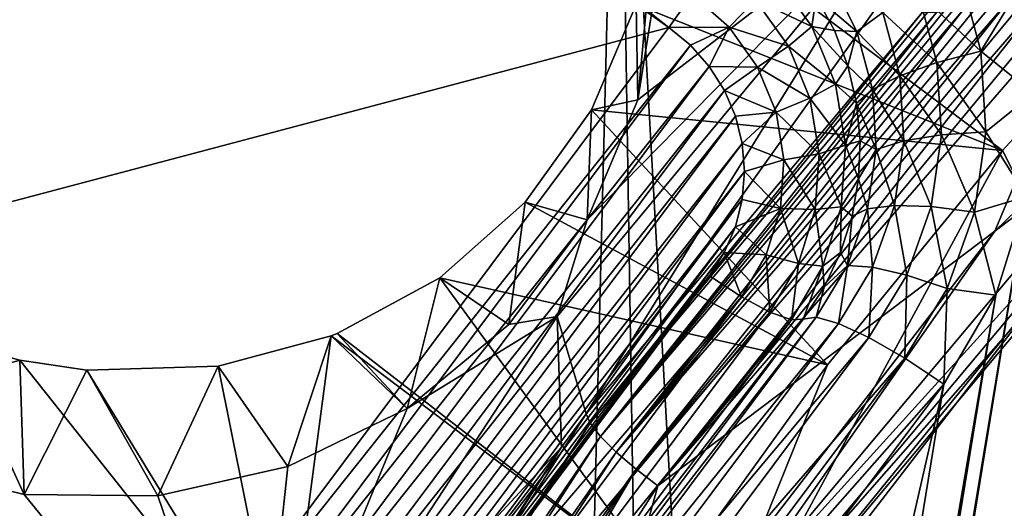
# Model space of a CAD drawing. Header units: metres. Extents: x -25 to 70, y -236 to 25.
# Tile 78 of 256: x -7.857 to -6.191, y -214.802 to -213.976. Entities that reach past the tile are written whole.
import ezdxf

# ---------------------------------------------------------------- set-up
doc = ezdxf.new("R2010")
doc.units = ezdxf.units.M
doc.layers.add('solid_10481002', color=7, linetype='CONTINUOUS')

msp = doc.modelspace()

# ---------------------------------------------------------------- linework, layer by layer
at = {"layer": 'solid_10481002'}
for points in [[(-8.192473, -233.462189, 242.463654), (-7.368227, -233.935593, 242.581665), (-8.077446, -212.536407, 326.685394)], [(-7.368227, -233.935593, 242.581665), (-6.843808, -213.207275, 326.852631), (-8.077446, -212.536407, 326.685394)], [(-4.147474, -212.691605, 228.419678), (-6.153654, -224.981873, 231.483994), (-6.205428, -224.815048, 231.442398)], [(-4.249846, -212.834747, 228.455368), (-4.147474, -212.691605, 228.419678), (-6.205428, -224.815048, 231.442398)], [(-4.249846, -212.834747, 228.455368), (-6.205428, -224.815048, 231.442398), (-6.293514, -224.664597, 231.404892)], [(-4.381536, -212.951416, 228.484467), (-4.249846, -212.834747, 228.455368), (-6.293514, -224.664597, 231.404892)], [(-4.381536, -212.951416, 228.484467), (-6.293514, -224.664597, 231.404892), (-6.881299, -223.879608, 231.209167)], [(-5.190552, -213.521744, 228.626663), (-4.381536, -212.951416, 228.484467), (-6.881299, -223.879608, 231.209167)], [(-7.770711, -213.192093, 228.14418), (-6.758454, -213.989029, 228.330917), (-7.810176, -213.247604, 228.146057)], [(-7.770711, -213.192093, 228.14418), (-6.718989, -213.933517, 228.329041), (-6.758454, -213.989029, 228.330917)], [(-7.896073, -213.205032, 228.135452), (-7.85115, -213.22319, 228.139984), (-8.830771, -214.453323, 228.446686)], [(-7.368227, -233.935593, 242.581665), (-6.514985, -234.358047, 242.686981), (-6.843808, -213.207275, 326.852631)], [(-5.635999, -234.727737, 242.779129), (-5.552163, -213.764297, 326.991455), (-6.843808, -213.207275, 326.852631)], [(-6.514985, -234.358047, 242.686981), (-5.635999, -234.727737, 242.779129), (-6.843808, -213.207275, 326.852631)], [(-7.85115, -213.22319, 228.139984), (-8.7991, -214.489182, 228.455627), (-8.830771, -214.453323, 228.446686)], [(-7.85115, -213.22319, 228.139984), (-7.810176, -213.247604, 228.146057), (-8.7991, -214.489182, 228.455627)], [(-7.810176, -213.247604, 228.146057), (-8.762508, -214.51944, 228.463165), (-8.7991, -214.489182, 228.455627)], [(-7.810176, -213.247604, 228.146057), (-6.758454, -213.989029, 228.330917), (-8.762508, -214.51944, 228.463165)], [(-5.190552, -213.521744, 228.626663), (-6.881299, -223.879608, 231.209167), (-7.001545, -223.751831, 231.177307)], [(-5.345607, -213.607208, 228.647964), (-5.190552, -213.521744, 228.626663), (-7.001545, -223.751831, 231.177307)], [(-5.961431, -214.148407, 229.113907), (-5.377798, -213.529205, 228.948013), (-6.206789, -214.333313, 229.148499)], [(-6.02323, -213.89444, 229.039078), (-6.206789, -214.333313, 229.148499), (-5.377798, -213.529205, 228.948013)], [(-5.345607, -213.607208, 228.647964), (-7.001545, -223.751831, 231.177307), (-7.149071, -223.652496, 231.152542)], [(-5.517548, -213.657455, 228.660492), (-5.345607, -213.607208, 228.647964), (-7.149071, -223.652496, 231.152542)], [(-5.87378, -213.641968, 228.656631), (-7.671746, -223.572174, 231.132507), (-7.557477, -222.874771, 230.958633)], [(-5.87378, -213.641968, 228.656631), (-7.492797, -223.56041, 231.129578), (-7.671746, -223.572174, 231.132507)], [(-6.153654, -214.274658, 228.814392), (-5.87378, -213.641968, 228.656631), (-7.557477, -222.874771, 230.958633)], [(-5.87378, -213.641968, 228.656631), (-5.696496, -213.66922, 228.663437), (-7.492797, -223.56041, 231.129578)], [(-5.517548, -213.657455, 228.660492), (-7.149071, -223.652496, 231.152542), (-7.315513, -223.587646, 231.136368)], [(-5.696496, -213.66922, 228.663437), (-5.517548, -213.657455, 228.660492), (-7.315513, -223.587646, 231.136368)], [(-5.696496, -213.66922, 228.663437), (-7.315513, -223.587646, 231.136368), (-7.492797, -223.56041, 231.129578)], [(-6.947699, -214.478012, 230.215195), (-6.349618, -213.757202, 230.035477), (-6.896689, -214.314102, 230.174316)], [(-6.898238, -214.642517, 229.377487), (-6.349618, -213.757202, 230.035477), (-6.947699, -214.478012, 230.215195)], [(-6.898238, -214.642517, 229.377487), (-6.339431, -213.860214, 229.621597), (-6.349618, -213.757202, 230.035477)], [(-6.349618, -213.757202, 230.035477), (-6.810827, -214.111481, 230.123795), (-6.896689, -214.314102, 230.174316)], [(-6.778517, -213.757751, 230.767853), (-6.813603, -213.95015, 230.811325), (-6.810827, -214.111481, 230.123795)], [(-6.778517, -213.757751, 230.767853), (-6.194303, -214.197205, 230.753876), (-6.813603, -213.95015, 230.811325)], [(-6.349618, -213.757202, 230.035477), (-6.776669, -213.894897, 230.069809), (-6.810827, -214.111481, 230.123795)], [(-6.778517, -213.757751, 230.767853), (-6.810827, -214.111481, 230.123795), (-6.776669, -213.894897, 230.069809)], [(-6.778517, -213.757751, 230.767853), (-5.911718, -213.888336, 230.65239), (-6.194303, -214.197205, 230.753876)], [(-6.898238, -214.642517, 229.377487), (-6.329291, -213.96312, 229.208084), (-6.339431, -213.860214, 229.621597)], [(-6.02323, -213.89444, 229.039078), (-6.777007, -214.763855, 229.255844), (-6.206789, -214.333313, 229.148499)], [(-6.069256, -213.909012, 229.044449), (-6.777007, -214.763855, 229.255844), (-6.02323, -213.89444, 229.039078)], [(-6.57825, -213.901794, 228.408783), (-6.516869, -213.987762, 228.430222), (-6.611902, -213.94278, 228.365891)], [(-6.57825, -213.901794, 228.408783), (-6.509239, -213.93718, 228.482895), (-6.516869, -213.987762, 228.430222)], [(-6.266302, -213.896973, 228.708694), (-6.230721, -214.029282, 228.741684), (-6.33682, -213.93013, 228.683197)], [(-6.266302, -213.896973, 228.708694), (-6.169605, -213.929016, 228.72821), (-6.230721, -214.029282, 228.741684)], [(-6.194303, -214.197205, 230.753876), (-5.911718, -213.888336, 230.65239), (-6.094229, -214.393845, 229.315475)], [(-6.112119, -213.922607, 229.052582), (-6.777007, -214.763855, 229.255844), (-6.069256, -213.909012, 229.044449)], [(-6.509239, -213.93718, 228.482895), (-6.486156, -213.904816, 228.55423), (-6.440547, -213.996063, 228.576981)], [(-6.396385, -213.964005, 228.638184), (-6.440547, -213.996063, 228.576981), (-6.486156, -213.904816, 228.55423)], [(-6.814074, -214.735916, 229.256287), (-6.777007, -214.763855, 229.255844), (-6.112119, -213.922607, 229.052582)], [(-6.814074, -214.735916, 229.256287), (-6.112119, -213.922607, 229.052582), (-6.150295, -213.934341, 229.062515)], [(-6.814074, -214.735916, 229.256287), (-6.150295, -213.934341, 229.062515), (-6.18322, -213.943481, 229.073471)], [(-6.718989, -213.933517, 228.329041), (-6.656635, -213.988815, 228.342834), (-6.758454, -213.989029, 228.330917)], [(-6.611902, -213.94278, 228.365891), (-6.656635, -213.988815, 228.342834), (-6.718989, -213.933517, 228.329041)], [(-6.33682, -213.93013, 228.683197), (-6.304959, -214.048615, 228.712738), (-6.396385, -213.964005, 228.638184)], [(-6.230721, -214.029282, 228.741684), (-6.304959, -214.048615, 228.712738), (-6.33682, -213.93013, 228.683197)], [(-6.230721, -214.029282, 228.741684), (-6.169605, -213.929016, 228.72821), (-6.141526, -214.101028, 228.771088)], [(-6.813603, -213.95015, 230.811325), (-6.889226, -214.128662, 230.861786), (-6.810827, -214.111481, 230.123795)], [(-6.813603, -213.95015, 230.811325), (-6.194303, -214.197205, 230.753876), (-6.889226, -214.128662, 230.861786)], [(-6.84759, -214.707184, 229.270615), (-6.18322, -213.943481, 229.073471), (-6.212186, -213.950195, 229.085602)], [(-6.814074, -214.735916, 229.256287), (-6.18322, -213.943481, 229.073471), (-6.84759, -214.707184, 229.270615)], [(-6.84759, -214.707184, 229.270615), (-6.212186, -213.950195, 229.085602), (-6.237826, -213.955032, 229.098984)], [(-6.611902, -213.94278, 228.365891), (-6.556219, -214.020767, 228.385345), (-6.656635, -213.988815, 228.342834)], [(-6.516869, -213.987762, 228.430222), (-6.556219, -214.020767, 228.385345), (-6.611902, -213.94278, 228.365891)], [(-6.516869, -213.987762, 228.430222), (-6.509239, -213.93718, 228.482895), (-6.478417, -213.994019, 228.49707)], [(-6.478417, -213.994019, 228.49707), (-6.509239, -213.93718, 228.482895), (-6.440547, -213.996063, 228.576981)], [(-6.891788, -214.658142, 229.334259), (-6.329291, -213.96312, 229.208084), (-6.898238, -214.642517, 229.377487)], [(-6.891788, -214.658142, 229.334259), (-6.321534, -213.96434, 229.183121), (-6.329291, -213.96312, 229.208084)], [(-6.891788, -214.658142, 229.334259), (-6.305607, -213.963882, 229.156479), (-6.321534, -213.96434, 229.183121)], [(-6.874349, -214.680405, 229.297455), (-6.305607, -213.963882, 229.156479), (-6.891788, -214.658142, 229.334259)], [(-6.874349, -214.680405, 229.297455), (-6.260046, -213.958542, 229.113281), (-6.278634, -213.961075, 229.127914)], [(-6.84759, -214.707184, 229.270615), (-6.260046, -213.958542, 229.113281), (-6.874349, -214.680405, 229.297455)], [(-6.874349, -214.680405, 229.297455), (-6.278634, -213.961075, 229.127914), (-6.293687, -213.962814, 229.14238)], [(-6.874349, -214.680405, 229.297455), (-6.293687, -213.962814, 229.14238), (-6.305607, -213.963882, 229.156479)], [(-6.84759, -214.707184, 229.270615), (-6.237826, -213.955032, 229.098984), (-6.260046, -213.958542, 229.113281)], [(-6.396385, -213.964005, 228.638184), (-6.367666, -214.070801, 228.66481), (-6.440547, -213.996063, 228.576981)], [(-6.304959, -214.048615, 228.712738), (-6.367666, -214.070801, 228.66481), (-6.396385, -213.964005, 228.638184)], [(-6.758454, -213.989029, 228.330917), (-7.710786, -215.260864, 228.648026), (-8.762508, -214.51944, 228.463165)], [(-6.758454, -213.989029, 228.330917), (-6.721862, -214.019287, 228.33847), (-7.710786, -215.260864, 228.648026)], [(-6.656635, -213.988815, 228.342834), (-6.721862, -214.019287, 228.33847), (-6.758454, -213.989029, 228.330917)], [(-6.656635, -213.988815, 228.342834), (-6.690191, -214.055145, 228.347412), (-6.721862, -214.019287, 228.33847)], [(-6.656635, -213.988815, 228.342834), (-6.608528, -214.056183, 228.359634), (-6.690191, -214.055145, 228.347412)], [(-6.556219, -214.020767, 228.385345), (-6.608528, -214.056183, 228.359634), (-6.656635, -213.988815, 228.342834)], [(-6.516869, -213.987762, 228.430222), (-6.476742, -214.084824, 228.454422), (-6.556219, -214.020767, 228.385345)], [(-6.516869, -213.987762, 228.430222), (-6.478417, -213.994019, 228.49707), (-6.455506, -214.054291, 228.512085)], [(-6.516869, -213.987762, 228.430222), (-6.455506, -214.054291, 228.512085), (-6.476742, -214.084824, 228.454422)], [(-6.455506, -214.054291, 228.512085), (-6.478417, -213.994019, 228.49707), (-6.440547, -213.996063, 228.576981)], [(-6.455506, -214.054291, 228.512085), (-6.440547, -213.996063, 228.576981), (-6.414158, -214.094177, 228.60144)], [(-6.367666, -214.070801, 228.66481), (-6.414158, -214.094177, 228.60144), (-6.440547, -213.996063, 228.576981)], [(-6.721862, -214.019287, 228.33847), (-7.669813, -215.285278, 228.654114), (-7.710786, -215.260864, 228.648026)], [(-6.721862, -214.019287, 228.33847), (-6.690191, -214.055145, 228.347412), (-7.669813, -215.285278, 228.654114)], [(-6.556219, -214.020767, 228.385345), (-6.519816, -214.108826, 228.407303), (-6.608528, -214.056183, 228.359634)], [(-6.476742, -214.084824, 228.454422), (-6.519816, -214.108826, 228.407303), (-6.556219, -214.020767, 228.385345)], [(-6.230721, -214.029282, 228.741684), (-6.222425, -214.165771, 228.775711), (-6.304959, -214.048615, 228.712738)], [(-6.230721, -214.029282, 228.741684), (-6.141526, -214.101028, 228.771088), (-6.222425, -214.165771, 228.775711)], [(-6.304959, -214.048615, 228.712738), (-6.297531, -214.170837, 228.74321), (-6.367666, -214.070801, 228.66481)], [(-6.222425, -214.165771, 228.775711), (-6.297531, -214.170837, 228.74321), (-6.304959, -214.048615, 228.712738)], [(-6.690191, -214.055145, 228.347412), (-7.624888, -215.303421, 228.658646), (-7.669813, -215.285278, 228.654114)], [(-6.690191, -214.055145, 228.347412), (-6.664567, -214.095581, 228.357483), (-7.624888, -215.303421, 228.658646)], [(-6.608528, -214.056183, 228.359634), (-6.664567, -214.095581, 228.357483), (-6.690191, -214.055145, 228.347412)], [(-6.608528, -214.056183, 228.359634), (-6.577078, -214.132263, 228.378601), (-6.664567, -214.095581, 228.357483)], [(-6.519816, -214.108826, 228.407303), (-6.577078, -214.132263, 228.378601), (-6.608528, -214.056183, 228.359634)], [(-6.476742, -214.084824, 228.454422), (-6.455506, -214.054291, 228.512085), (-6.440897, -214.116928, 228.52771)], [(-6.440897, -214.116928, 228.52771), (-6.455506, -214.054291, 228.512085), (-6.414158, -214.094177, 228.60144)], [(-6.476742, -214.084824, 228.454422), (-6.459881, -214.18811, 228.480179), (-6.519816, -214.108826, 228.407303)], [(-6.476742, -214.084824, 228.454422), (-6.440897, -214.116928, 228.52771), (-6.459881, -214.18811, 228.480179)], [(-6.367666, -214.070801, 228.66481), (-6.36097, -214.180969, 228.692276), (-6.414158, -214.094177, 228.60144)], [(-6.297531, -214.170837, 228.74321), (-6.36097, -214.180969, 228.692276), (-6.367666, -214.070801, 228.66481)], [(-6.664567, -214.095581, 228.357483), (-7.577334, -215.314575, 228.661423), (-7.624888, -215.303421, 228.658646)], [(-6.664567, -214.095581, 228.357483), (-6.645834, -214.139374, 228.368408), (-7.577334, -215.314575, 228.661423)], [(-6.577078, -214.132263, 228.378601), (-6.645834, -214.139374, 228.368408), (-6.664567, -214.095581, 228.357483)], [(-6.440897, -214.116928, 228.52771), (-6.414158, -214.094177, 228.60144), (-6.408005, -214.195419, 228.626678)], [(-6.36097, -214.180969, 228.692276), (-6.408005, -214.195419, 228.626678), (-6.414158, -214.094177, 228.60144)], [(-6.222425, -214.165771, 228.775711), (-6.141526, -214.101028, 228.771088), (-6.153654, -214.274658, 228.814392)], [(-6.889226, -214.128662, 230.861786), (-6.896689, -214.314102, 230.174316), (-6.810827, -214.111481, 230.123795)], [(-6.519816, -214.108826, 228.407303), (-6.504521, -214.20253, 228.430664), (-6.577078, -214.132263, 228.378601)], [(-6.459881, -214.18811, 228.480179), (-6.504521, -214.20253, 228.430664), (-6.519816, -214.108826, 228.407303)], [(-6.459881, -214.18811, 228.480179), (-6.440897, -214.116928, 228.52771), (-6.43484, -214.180893, 228.543655)], [(-6.43484, -214.180893, 228.543655), (-6.440897, -214.116928, 228.52771), (-6.408005, -214.195419, 228.626678)], [(-6.889226, -214.128662, 230.861786), (-7.001451, -214.284683, 230.916992), (-6.896689, -214.314102, 230.174316)], [(-6.889226, -214.128662, 230.861786), (-6.490264, -214.559753, 230.876373), (-7.001451, -214.284683, 230.916992)], [(-6.889226, -214.128662, 230.861786), (-6.194303, -214.197205, 230.753876), (-6.490264, -214.559753, 230.876373)], [(-6.577078, -214.132263, 228.378601), (-6.634443, -214.185379, 228.379883), (-6.645834, -214.139374, 228.368408)], [(-6.577078, -214.132263, 228.378601), (-6.563863, -214.213226, 228.398788), (-6.634443, -214.185379, 228.379883)], [(-6.504521, -214.20253, 228.430664), (-6.563863, -214.213226, 228.398788), (-6.577078, -214.132263, 228.378601)], [(-6.645834, -214.139374, 228.368408), (-7.528615, -215.318329, 228.662354), (-7.577334, -215.314575, 228.661423)], [(-6.645834, -214.139374, 228.368408), (-6.634443, -214.185379, 228.379883), (-7.528615, -215.318329, 228.662354)], [(-6.66402, -214.986359, 229.32283), (-5.961431, -214.148407, 229.113907), (-6.206789, -214.333313, 229.148499)], [(-5.926072, -214.172729, 229.152832), (-5.961431, -214.148407, 229.113907), (-6.66402, -214.986359, 229.32283)], [(-6.222425, -214.165771, 228.775711), (-6.241732, -214.301224, 228.809479), (-6.297531, -214.170837, 228.74321)], [(-6.222425, -214.165771, 228.775711), (-6.153654, -214.274658, 228.814392), (-6.241732, -214.301224, 228.809479)], [(-6.634443, -214.185379, 228.379883), (-7.480002, -215.314621, 228.661438), (-7.528615, -215.318329, 228.662354)], [(-6.634443, -214.185379, 228.379883), (-6.630626, -214.232544, 228.391647), (-7.480002, -215.314621, 228.661438)], [(-6.624494, -215.005707, 229.360519), (-5.926072, -214.172729, 229.152832), (-6.66402, -214.986359, 229.32283)], [(-6.563863, -214.213226, 228.398788), (-6.630626, -214.232544, 228.391647), (-6.634443, -214.185379, 228.379883)], [(-5.902184, -214.182816, 229.204651), (-5.926072, -214.172729, 229.152832), (-6.624494, -215.005707, 229.360519)], [(-6.59779, -215.012421, 229.411499), (-5.902184, -214.182816, 229.204651), (-6.624494, -215.005707, 229.360519)], [(-6.59779, -215.012421, 229.411499), (-6.094229, -214.393845, 229.315475), (-5.902184, -214.182816, 229.204651)], [(-6.459881, -214.18811, 228.480179), (-6.43484, -214.180893, 228.543655), (-6.437438, -214.245071, 228.559662)], [(-6.437438, -214.245071, 228.559662), (-6.43484, -214.180893, 228.543655), (-6.408005, -214.195419, 228.626678)], [(-6.36097, -214.180969, 228.692276), (-6.376554, -214.290283, 228.719528), (-6.408005, -214.195419, 228.626678)], [(-6.314819, -214.292114, 228.773453), (-6.376554, -214.290283, 228.719528), (-6.36097, -214.180969, 228.692276)], [(-6.297531, -214.170837, 228.74321), (-6.314819, -214.292114, 228.773453), (-6.36097, -214.180969, 228.692276)], [(-6.241732, -214.301224, 228.809479), (-6.314819, -214.292114, 228.773453), (-6.297531, -214.170837, 228.74321)], [(-6.194303, -214.197205, 230.753876), (-6.094229, -214.393845, 229.315475), (-6.783712, -215.287521, 229.5383)], [(-6.490264, -214.559753, 230.876373), (-6.194303, -214.197205, 230.753876), (-6.783712, -215.287521, 229.5383)], [(-6.459881, -214.18811, 228.480179), (-6.467131, -214.292465, 228.506195), (-6.504521, -214.20253, 228.430664)], [(-6.459881, -214.18811, 228.480179), (-6.437438, -214.245071, 228.559662), (-6.467131, -214.292465, 228.506195)], [(-6.437438, -214.245071, 228.559662), (-6.408005, -214.195419, 228.626678), (-6.422325, -214.295868, 228.651733)], [(-6.376554, -214.290283, 228.719528), (-6.422325, -214.295868, 228.651733), (-6.408005, -214.195419, 228.626678)], [(-6.563863, -214.213226, 228.398788), (-6.569546, -214.294998, 228.419174), (-6.630626, -214.232544, 228.391647)], [(-6.511098, -214.29718, 228.454254), (-6.569546, -214.294998, 228.419174), (-6.563863, -214.213226, 228.398788)], [(-6.504521, -214.20253, 228.430664), (-6.511098, -214.29718, 228.454254), (-6.563863, -214.213226, 228.398788)], [(-6.467131, -214.292465, 228.506195), (-6.511098, -214.29718, 228.454254), (-6.504521, -214.20253, 228.430664)], [(-6.630626, -214.232544, 228.391647), (-7.432589, -215.303574, 228.658676), (-7.480002, -215.314621, 228.661438)], [(-6.630626, -214.232544, 228.391647), (-6.634492, -214.279816, 228.403427), (-7.432589, -215.303574, 228.658676)], [(-6.569546, -214.294998, 228.419174), (-6.634492, -214.279816, 228.403427), (-6.630626, -214.232544, 228.391647)], [(-6.467131, -214.292465, 228.506195), (-6.437438, -214.245071, 228.559662), (-6.448648, -214.30838, 228.575439)], [(-6.448648, -214.30838, 228.575439), (-6.437438, -214.245071, 228.559662), (-6.422325, -214.295868, 228.651733)], [(-6.153654, -214.274658, 228.814392), (-7.557477, -222.874771, 230.958633), (-7.553584, -222.700577, 230.915207)], [(-6.205428, -214.441498, 228.855988), (-6.153654, -214.274658, 228.814392), (-7.553584, -222.700577, 230.915207)], [(-6.634492, -214.279816, 228.403427), (-7.387449, -215.2854, 228.654144), (-7.432589, -215.303574, 228.658676)], [(-6.634492, -214.279816, 228.403427), (-6.645983, -214.325958, 228.414932), (-7.387449, -215.2854, 228.654144)], [(-7.001451, -214.284683, 230.916992), (-7.145854, -214.412216, 230.975555), (-7.029387, -214.491318, 230.218506)], [(-7.001451, -214.284683, 230.916992), (-6.490264, -214.559753, 230.876373), (-7.145854, -214.412216, 230.975555)], [(-7.001451, -214.284683, 230.916992), (-7.029387, -214.491318, 230.218506), (-6.896689, -214.314102, 230.174316)], [(-6.569546, -214.294998, 228.419174), (-6.645983, -214.325958, 228.414932), (-6.634492, -214.279816, 228.403427)], [(-6.241732, -214.301224, 228.809479), (-6.153654, -214.274658, 228.814392), (-6.205428, -214.441498, 228.855988)], [(-9.42427, -214.287521, 230.167694), (-7.459312, -215.258972, 230.409897), (-8.267317, -214.622345, 230.251175)], [(-8.442841, -215.011963, 229.467575), (-7.459312, -215.258972, 230.409897), (-9.42427, -214.287521, 230.167694)], [(-6.569546, -214.294998, 228.419174), (-6.593841, -214.373505, 228.438751), (-6.645983, -214.325958, 228.414932)], [(-6.539219, -214.388046, 228.476913), (-6.593841, -214.373505, 228.438751), (-6.569546, -214.294998, 228.419174)], [(-6.511098, -214.29718, 228.454254), (-6.539219, -214.388046, 228.476913), (-6.569546, -214.294998, 228.419174)], [(-6.49813, -214.392624, 228.531158), (-6.539219, -214.388046, 228.476913), (-6.511098, -214.29718, 228.454254)], [(-6.467131, -214.292465, 228.506195), (-6.49813, -214.392624, 228.531158), (-6.511098, -214.29718, 228.454254)], [(-6.467131, -214.292465, 228.506195), (-6.468278, -214.36972, 228.590744), (-6.49813, -214.392624, 228.531158)], [(-6.467131, -214.292465, 228.506195), (-6.448648, -214.30838, 228.575439), (-6.468278, -214.36972, 228.590744)], [(-6.448648, -214.30838, 228.575439), (-6.422325, -214.295868, 228.651733), (-6.456566, -214.391678, 228.675613)], [(-6.413819, -214.394562, 228.745529), (-6.456566, -214.391678, 228.675613), (-6.422325, -214.295868, 228.651733)], [(-6.376554, -214.290283, 228.719528), (-6.413819, -214.394562, 228.745529), (-6.422325, -214.295868, 228.651733)], [(-6.356162, -214.407791, 228.802292), (-6.413819, -214.394562, 228.745529), (-6.376554, -214.290283, 228.719528)], [(-6.314819, -214.292114, 228.773453), (-6.356162, -214.407791, 228.802292), (-6.376554, -214.290283, 228.719528)], [(-6.287902, -214.430405, 228.84169), (-6.356162, -214.407791, 228.802292), (-6.314819, -214.292114, 228.773453)], [(-6.241732, -214.301224, 228.809479), (-6.287902, -214.430405, 228.84169), (-6.314819, -214.292114, 228.773453)], [(-6.241732, -214.301224, 228.809479), (-6.205428, -214.441498, 228.855988), (-6.287902, -214.430405, 228.84169)], [(-6.947699, -214.478012, 230.215195), (-6.896689, -214.314102, 230.174316), (-7.029387, -214.491318, 230.218506)], [(-6.468278, -214.36972, 228.590744), (-6.448648, -214.30838, 228.575439), (-6.456566, -214.391678, 228.675613)], [(-6.645983, -214.325958, 228.414932), (-7.345773, -215.260529, 228.647949), (-7.387449, -215.2854, 228.654144)], [(-6.645983, -214.325958, 228.414932), (-6.664688, -214.369553, 228.425797), (-7.345773, -215.260529, 228.647949)], [(-6.66402, -214.986359, 229.32283), (-6.206789, -214.333313, 229.148499), (-6.909353, -215.243698, 229.375488)], [(-6.777007, -214.763855, 229.255844), (-6.909353, -215.243698, 229.375488), (-6.206789, -214.333313, 229.148499)], [(-6.593841, -214.373505, 228.438751), (-6.664688, -214.369553, 228.425797), (-6.645983, -214.325958, 228.414932)], [(-6.664688, -214.369553, 228.425797), (-7.308827, -215.229797, 228.640289), (-7.345773, -215.260529, 228.647949)], [(-6.664688, -214.369553, 228.425797), (-6.689849, -214.409317, 228.435715), (-7.308827, -215.229797, 228.640289)], [(-6.63553, -214.444794, 228.456528), (-6.689849, -214.409317, 228.435715), (-6.664688, -214.369553, 228.425797)], [(-6.593841, -214.373505, 228.438751), (-6.63553, -214.444794, 228.456528), (-6.664688, -214.369553, 228.425797)], [(-6.593841, -214.373505, 228.438751), (-6.587473, -214.470566, 228.497482), (-6.63553, -214.444794, 228.456528)], [(-6.539219, -214.388046, 228.476913), (-6.587473, -214.470566, 228.497482), (-6.593841, -214.373505, 228.438751)], [(-6.49813, -214.392624, 228.531158), (-6.468278, -214.36972, 228.590744), (-6.495992, -214.42804, 228.605286)], [(-6.495992, -214.42804, 228.605286), (-6.468278, -214.36972, 228.590744), (-6.456566, -214.391678, 228.675613)], [(-6.59779, -215.012421, 229.411499), (-6.783712, -215.287521, 229.5383), (-6.094229, -214.393845, 229.315475)], [(-6.539219, -214.388046, 228.476913), (-6.551322, -214.483582, 228.553848), (-6.587473, -214.470566, 228.497482)], [(-6.49813, -214.392624, 228.531158), (-6.551322, -214.483582, 228.553848), (-6.539219, -214.388046, 228.476913)], [(-6.49813, -214.392624, 228.531158), (-6.531315, -214.482361, 228.61882), (-6.551322, -214.483582, 228.553848)], [(-6.49813, -214.392624, 228.531158), (-6.495992, -214.42804, 228.605286), (-6.531315, -214.482361, 228.61882)], [(-6.456566, -214.391678, 228.675613), (-6.471332, -214.489777, 228.769272), (-6.509414, -214.479172, 228.697433)], [(-6.495992, -214.42804, 228.605286), (-6.456566, -214.391678, 228.675613), (-6.509414, -214.479172, 228.697433)], [(-6.413819, -214.394562, 228.745529), (-6.471332, -214.489777, 228.769272), (-6.456566, -214.391678, 228.675613)], [(-6.413819, -214.394562, 228.745529), (-6.419969, -214.513428, 228.828629), (-6.471332, -214.489777, 228.769272)], [(-6.356162, -214.407791, 228.802292), (-6.419969, -214.513428, 228.828629), (-6.413819, -214.394562, 228.745529)], [(-7.145854, -214.412216, 230.975555), (-7.319473, -214.506561, 231.036942), (-7.201461, -214.633163, 230.253876)], [(-7.145854, -214.412216, 230.975555), (-6.7628, -214.937866, 231.007736), (-7.319473, -214.506561, 231.036942)], [(-6.689849, -214.409317, 228.435715), (-7.277635, -215.19429, 228.631424), (-7.308827, -215.229797, 228.640289)], [(-6.63553, -214.444794, 228.456528), (-7.277635, -215.19429, 228.631424), (-6.689849, -214.409317, 228.435715)], [(-7.145854, -214.412216, 230.975555), (-7.201461, -214.633163, 230.253876), (-7.029387, -214.491318, 230.218506)], [(-7.145854, -214.412216, 230.975555), (-6.490264, -214.559753, 230.876373), (-6.7628, -214.937866, 231.007736)], [(-6.356162, -214.407791, 228.802292), (-6.359159, -214.54837, 228.871109), (-6.419969, -214.513428, 228.828629)], [(-6.287902, -214.430405, 228.84169), (-6.359159, -214.54837, 228.871109), (-6.356162, -214.407791, 228.802292)], [(-6.495992, -214.42804, 228.605286), (-6.509414, -214.479172, 228.697433), (-6.531315, -214.482361, 228.61882)], [(-6.287902, -214.430405, 228.84169), (-6.293514, -214.591949, 228.893494), (-6.359159, -214.54837, 228.871109)], [(-6.287902, -214.430405, 228.84169), (-6.205428, -214.441498, 228.855988), (-6.293514, -214.591949, 228.893494)], [(-6.205428, -214.441498, 228.855988), (-7.553584, -222.700577, 230.915207), (-7.589444, -222.531082, 230.87294)], [(-6.293514, -214.591949, 228.893494), (-6.205428, -214.441498, 228.855988), (-7.589444, -222.531082, 230.87294)], [(-6.63553, -214.444794, 228.456528), (-7.223316, -215.229782, 228.652237), (-7.277635, -215.19429, 228.631424)], [(-6.63553, -214.444794, 228.456528), (-6.587473, -214.470566, 228.497482), (-7.223316, -215.229782, 228.652237)], [(-7.459312, -215.258972, 230.409897), (-6.947699, -214.478012, 230.215195), (-7.201461, -214.633163, 230.253876)], [(-6.940036, -214.6987, 229.391495), (-6.947699, -214.478012, 230.215195), (-7.459312, -215.258972, 230.409897)], [(-6.587473, -214.470566, 228.497482), (-7.175258, -215.255554, 228.693207), (-7.223316, -215.229782, 228.652237)], [(-6.947699, -214.478012, 230.215195), (-7.029387, -214.491318, 230.218506), (-7.201461, -214.633163, 230.253876)], [(-6.587473, -214.470566, 228.497482), (-6.551322, -214.483582, 228.553848), (-7.175258, -215.255554, 228.693207)], [(-6.551322, -214.483582, 228.553848), (-7.139108, -215.26857, 228.749557), (-7.175258, -215.255554, 228.693207)], [(-6.531315, -214.482361, 228.61882), (-7.119101, -215.267349, 228.814545), (-7.139108, -215.26857, 228.749557)], [(-6.551322, -214.483582, 228.553848), (-6.531315, -214.482361, 228.61882), (-7.139108, -215.26857, 228.749557)], [(-6.509414, -214.479172, 228.697433), (-7.097199, -215.264145, 228.893158), (-7.119101, -215.267349, 228.814545)], [(-6.509414, -214.479172, 228.697433), (-7.119101, -215.267349, 228.814545), (-6.531315, -214.482361, 228.61882)], [(-6.509414, -214.479172, 228.697433), (-6.471332, -214.489777, 228.769272), (-7.097199, -215.264145, 228.893158)], [(-6.940036, -214.6987, 229.391495), (-6.898238, -214.642517, 229.377487), (-6.947699, -214.478012, 230.215195)], [(-6.471332, -214.489777, 228.769272), (-7.059117, -215.27475, 228.964981), (-7.097199, -215.264145, 228.893158)], [(-6.471332, -214.489777, 228.769272), (-6.419969, -214.513428, 228.828629), (-7.059117, -215.27475, 228.964981)], [(-7.329861, -214.510696, 231.040405), (-7.521276, -214.561768, 231.101135), (-7.403194, -214.731613, 230.278427)], [(-7.410075, -215.114304, 231.191147), (-7.521276, -214.561768, 231.101135), (-7.329861, -214.510696, 231.040405)], [(-7.410075, -215.114304, 231.191147), (-7.329861, -214.510696, 231.040405), (-6.7628, -214.937866, 231.007736)], [(-7.329861, -214.510696, 231.040405), (-7.403194, -214.731613, 230.278427), (-7.201461, -214.633163, 230.253876)], [(-7.319473, -214.506561, 231.036942), (-7.329861, -214.510696, 231.040405), (-7.201461, -214.633163, 230.253876)], [(-7.319473, -214.506561, 231.036942), (-6.7628, -214.937866, 231.007736), (-7.329861, -214.510696, 231.040405)], [(-6.419969, -214.513428, 228.828629), (-7.007754, -215.298416, 229.024353), (-7.059117, -215.27475, 228.964981)], [(-6.419969, -214.513428, 228.828629), (-6.359159, -214.54837, 228.871109), (-7.007754, -215.298416, 229.024353)], [(-7.458904, -215.510162, 229.560547), (-9.424527, -214.52681, 229.345932), (-9.429505, -214.551865, 229.294708)], [(-8.442841, -215.011963, 229.467575), (-9.424527, -214.52681, 229.345932), (-7.458904, -215.510162, 229.560547)], [(-7.750251, -215.31076, 228.672424), (-8.801973, -214.569336, 228.487579), (-8.762508, -214.51944, 228.463165)], [(-7.750251, -215.31076, 228.672424), (-8.762508, -214.51944, 228.463165), (-7.710786, -215.260864, 228.648026)], [(-8.564046, -214.755585, 231.48674), (-7.968336, -214.521286, 231.226181), (-7.856601, -214.551666, 231.196854)], [(-7.968336, -214.521286, 231.226181), (-8.067797, -214.724854, 230.276733), (-7.848965, -214.778793, 230.290176)], [(-7.856601, -214.551666, 231.196854), (-7.968336, -214.521286, 231.226181), (-7.848965, -214.778793, 230.290176)], [(-7.454284, -215.532425, 229.533676), (-9.429505, -214.551865, 229.294708), (-9.443685, -214.591965, 229.256363)], [(-7.458904, -215.510162, 229.560547), (-9.429505, -214.551865, 229.294708), (-7.454284, -215.532425, 229.533676)], [(-7.410075, -215.114304, 231.191147), (-8.564046, -214.755585, 231.48674), (-7.856601, -214.551666, 231.196854)], [(-7.743406, -214.568512, 231.165863), (-7.856601, -214.551666, 231.196854), (-7.848965, -214.778793, 230.290176)], [(-7.410075, -215.114304, 231.191147), (-7.856601, -214.551666, 231.196854), (-7.743406, -214.568512, 231.165863)], [(-6.359159, -214.54837, 228.871109), (-6.946945, -215.333359, 229.066818), (-7.007754, -215.298416, 229.024353)], [(-6.359159, -214.54837, 228.871109), (-6.293514, -214.591949, 228.893494), (-6.946945, -215.333359, 229.066818)], [(-7.743406, -214.568512, 231.165863), (-7.848965, -214.778793, 230.290176), (-7.623168, -214.781082, 230.290756)], [(-7.521276, -214.561768, 231.101135), (-7.743406, -214.568512, 231.165863), (-7.623168, -214.781082, 230.290756)], [(-7.410075, -215.114304, 231.191147), (-7.743406, -214.568512, 231.165863), (-7.521276, -214.561768, 231.101135)], [(-7.521276, -214.561768, 231.101135), (-7.623168, -214.781082, 230.290756), (-7.403194, -214.731613, 230.278427)], [(-6.7628, -214.937866, 231.007736), (-6.490264, -214.559753, 230.876373), (-6.783712, -215.287521, 229.5383)], [(-7.785167, -215.349289, 228.716583), (-8.836889, -214.607864, 228.531723), (-8.801973, -214.569336, 228.487579)], [(-7.750251, -215.31076, 228.672424), (-7.785167, -215.349289, 228.716583), (-8.801973, -214.569336, 228.487579)], [(-7.434002, -215.610199, 229.494095), (-9.443685, -214.591965, 229.256363), (-9.464999, -214.641251, 229.236526)], [(-7.446174, -215.565414, 229.510605), (-9.443685, -214.591965, 229.256363), (-7.434002, -215.610199, 229.494095)], [(-7.454284, -215.532425, 229.533676), (-9.443685, -214.591965, 229.256363), (-7.446174, -215.565414, 229.510605)], [(-6.293514, -214.591949, 228.893494), (-7.589444, -222.531082, 230.87294), (-7.898461, -221.608276, 230.642853)], [(-6.881299, -215.376923, 229.089218), (-6.293514, -214.591949, 228.893494), (-7.898461, -221.608276, 230.642853)], [(-6.946945, -215.333359, 229.066818), (-6.293514, -214.591949, 228.893494), (-6.881299, -215.376923, 229.089218)], [(-7.811432, -215.371887, 228.775314), (-8.863154, -214.630463, 228.590469), (-8.836889, -214.607864, 228.531723)], [(-7.785167, -215.349289, 228.716583), (-7.811432, -215.371887, 228.775314), (-8.836889, -214.607864, 228.531723)], [(-7.84188, -215.378586, 228.921692), (-8.893602, -214.637177, 228.736832), (-8.87769, -214.634552, 228.656769)], [(-7.825968, -215.375977, 228.841629), (-8.87769, -214.634552, 228.656769), (-8.863154, -214.630463, 228.590469)], [(-7.84188, -215.378586, 228.921692), (-8.87769, -214.634552, 228.656769), (-7.825968, -215.375977, 228.841629)], [(-7.811432, -215.371887, 228.775314), (-7.825968, -215.375977, 228.841629), (-8.863154, -214.630463, 228.590469)], [(-7.459312, -215.258972, 230.409897), (-8.067797, -214.724854, 230.276733), (-8.267317, -214.622345, 230.251175)], [(-7.459312, -215.258972, 230.409897), (-7.201461, -214.633163, 230.253876), (-7.403194, -214.731613, 230.278427)], [(-7.417714, -215.665756, 229.488052), (-9.464999, -214.641251, 229.236526), (-9.490334, -214.692551, 229.238068)], [(-7.434002, -215.610199, 229.494095), (-9.464999, -214.641251, 229.236526), (-7.417714, -215.665756, 229.488052)], [(-7.84188, -215.378586, 228.921692), (-7.869548, -215.399307, 228.996033), (-8.893602, -214.637177, 228.736832)], [(-7.458904, -215.510162, 229.560547), (-6.898238, -214.642517, 229.377487), (-6.940036, -214.6987, 229.391495)], [(-7.458904, -215.510162, 229.560547), (-6.891788, -214.658142, 229.334259), (-6.898238, -214.642517, 229.377487)], [(-7.458904, -215.510162, 229.560547), (-7.454284, -215.532425, 229.533676), (-6.891788, -214.658142, 229.334259)], [(-7.454284, -215.532425, 229.533676), (-6.874349, -214.680405, 229.297455), (-6.891788, -214.658142, 229.334259)], [(-7.454284, -215.532425, 229.533676), (-7.446174, -215.565414, 229.510605), (-6.874349, -214.680405, 229.297455)], [(-7.446174, -215.565414, 229.510605), (-6.84759, -214.707184, 229.270615), (-6.874349, -214.680405, 229.297455)], [(-9.490334, -214.692551, 229.238068), (-9.631092, -214.960602, 229.304901), (-7.539362, -215.99472, 229.562729)], [(-7.398603, -215.726685, 229.495911), (-9.490334, -214.692551, 229.238068), (-7.539362, -215.99472, 229.562729)], [(-7.417714, -215.665756, 229.488052), (-9.490334, -214.692551, 229.238068), (-7.398603, -215.726685, 229.495911)], [(-6.940036, -214.6987, 229.391495), (-7.459955, -215.38002, 229.993271), (-7.460547, -215.497421, 229.589294)], [(-7.458904, -215.510162, 229.560547), (-6.940036, -214.6987, 229.391495), (-7.460547, -215.497421, 229.589294)], [(-6.940036, -214.6987, 229.391495), (-7.459312, -215.258972, 230.409897), (-7.459955, -215.38002, 229.993271)], [(-7.446174, -215.565414, 229.510605), (-7.434002, -215.610199, 229.494095), (-6.84759, -214.707184, 229.270615)], [(-7.434002, -215.610199, 229.494095), (-6.814074, -214.735916, 229.256287), (-6.84759, -214.707184, 229.270615)], [(-7.459312, -215.258972, 230.409897), (-7.848965, -214.778793, 230.290176), (-8.067797, -214.724854, 230.276733)], [(-7.459312, -215.258972, 230.409897), (-7.403194, -214.731613, 230.278427), (-7.623168, -214.781082, 230.290756)], [(-7.434002, -215.610199, 229.494095), (-7.417714, -215.665756, 229.488052), (-6.814074, -214.735916, 229.256287)], [(-7.417714, -215.665756, 229.488052), (-7.398603, -215.726685, 229.495911), (-6.814074, -214.735916, 229.256287)], [(-6.814074, -214.735916, 229.256287), (-7.398603, -215.726685, 229.495911), (-6.777007, -214.763855, 229.255844)], [(-7.410075, -215.114304, 231.191147), (-8.605081, -215.369446, 231.63887), (-8.564046, -214.755585, 231.48674)], [(-6.777007, -214.763855, 229.255844), (-7.398603, -215.726685, 229.495911), (-6.909353, -215.243698, 229.375488)], [(-7.459312, -215.258972, 230.409897), (-7.623168, -214.781082, 230.290756), (-7.848965, -214.778793, 230.290176)]]:
    msp.add_3dface(points, dxfattribs=at)

doc.saveas('drawing.dxf')
